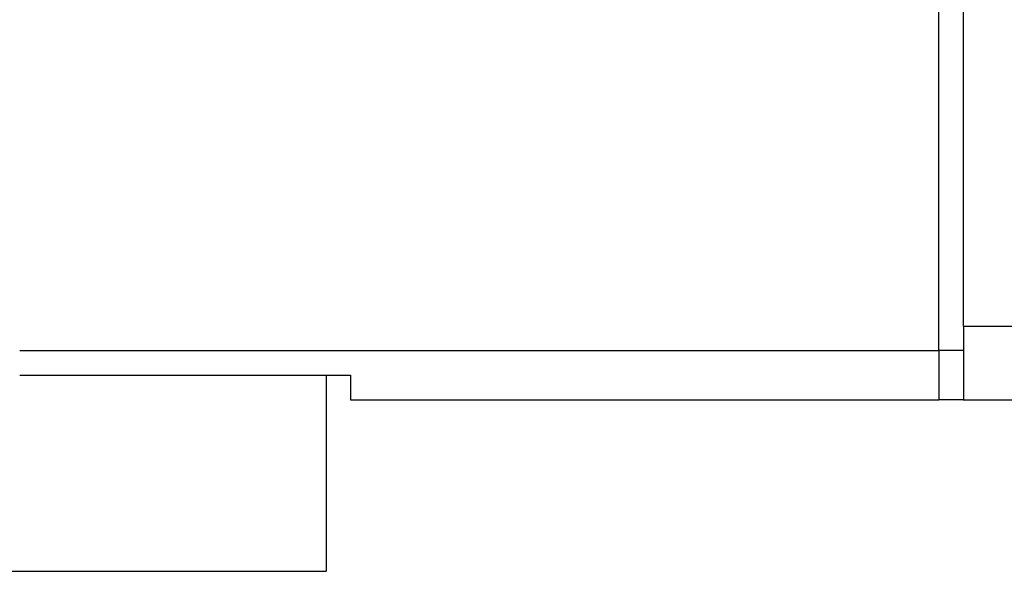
# Model space of a CAD drawing. Header units: inches. Extents: x -280 to 281, y -205 to 205.
# Tile 20 of 46: x 64 to 84, y -16 to -5. Entities that reach past the tile are written whole.
import ezdxf

# ---------------------------------------------------------------- set-up
doc = ezdxf.new("R2010")
doc.units = ezdxf.units.IN

# ---------------------------------------------------------------- blocks, each defined once
blk = doc.blocks.new('5222013350_00_G23_G27_BF_B3_B14_Motor_Bgr_63_EEXDe_1_1__9', base_point=(-96.5, -49.251))
at = {"color": 8, "linetype": 'Continuous'}
for p, q in [((166, -23.751), (166, -6.751)), ((167, -22.751), (170, -22.751)), ((128.5, -23.751), (166, -23.751)), ((166, -23.751), (166, -25.751)), ((167, -23.751), (166, -23.751))]:
    blk.add_line(p, q, dxfattribs=at)
at = {"color": 7, "linetype": 'Continuous'}
for p, q in [((167, -22.751), (167, -6.751)), ((167, -22.751), (167, -23.751)), ((167, -23.751), (167, -25.741)), ((128.5, -24.751), (141, -24.751)), ((141, -24.751), (142, -24.751)), ((141, -24.751), (141, -32.751)), ((142, -24.751), (142, -25.751)), ((142, -25.751), (166, -25.751)), ((166.985, -25.751), (166, -25.751)), ((166.985, -25.751), (170, -25.751)), ((126, -32.751), (141, -32.751))]:
    blk.add_line(p, q, dxfattribs=at)
blk.add_open_spline([(167, -25.741), (167, -25.742), (167, -25.745), (166.996, -25.749), (166.991, -25.751), (166.987, -25.751), (166.985, -25.751)], degree=3, knots=[0, 0, 0, 0, 0.00457502, 0.00864893, 0.01372799, 0.02021629, 0.02021629, 0.02021629, 0.02021629], dxfattribs=at)
blk = doc.blocks.new('5222013350_00_G23_G27_BF_B3_B14_Motor_Bgr_63_EEXDe_1__10', base_point=(-96.5, -49.251))
blk.add_blockref('5222013350_00_G23_G27_BF_B3_B14_Motor_Bgr_63_EEXDe_1_1__9', (-96.5, -49.251))
blk = doc.blocks.new('VordansichtA_von_', base_point=(60.25, 50))
blk.add_blockref('5222013350_00_G23_G27_BF_B3_B14_Motor_Bgr_63_EEXDe_1__10', (-96.5, -49.251))

msp = doc.modelspace()

# ---------------------------------------------------------------- block references
at = {"xscale": 0.5, "yscale": 0.5, "zscale": 0.5}
msp.add_blockref('VordansichtA_von_', (30.125, 25), dxfattribs=at)

doc.saveas('drawing.dxf')
